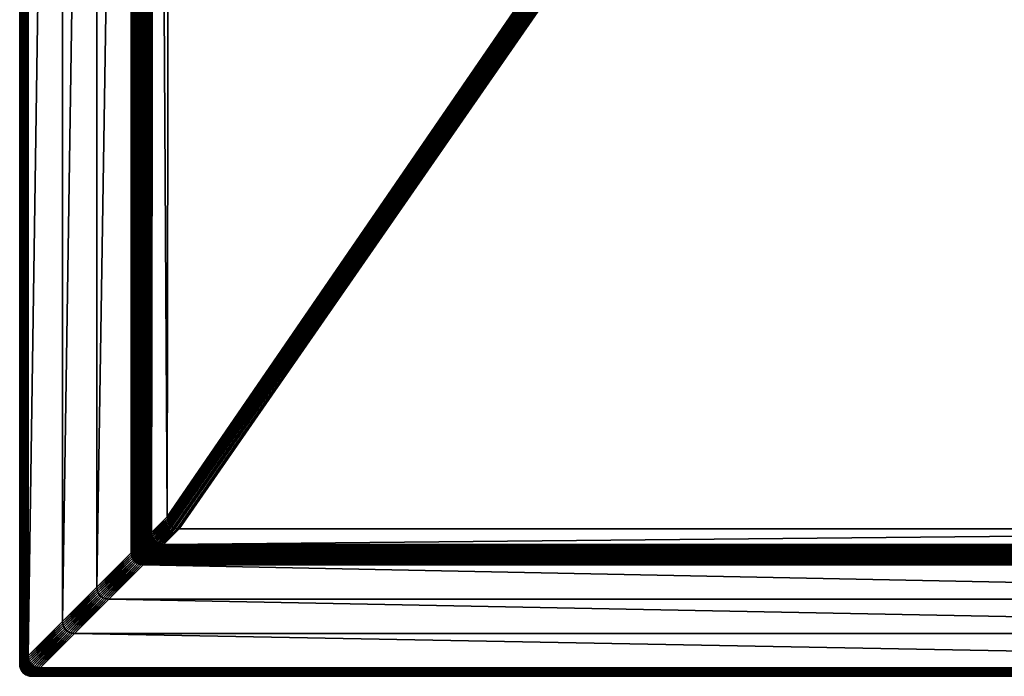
# Model space of a CAD drawing. Header units: centimetres. Extents: x 573 to 653, y 427 to 527.
# Tile 1 of 17: x 573 to 614, y 427 to 454. Entities that reach past the tile are written whole.
import ezdxf

# ---------------------------------------------------------------- set-up
doc = ezdxf.new("R2010")
doc.units = ezdxf.units.CM
doc.layers.get('0').update_dxf_attribs({"true_color": 0x565656})

msp = doc.modelspace()

# ---------------------------------------------------------------- meshes
at = {"color": 37, "true_color": 0x7a5834}
mesh = msp.add_polyface(dxfattribs=at)
corners = [(573.269, 427.498, 4), (573.269, 427.498, 0), (573.269, 526.498, 0), (576.485, 523.283, 4.5), (576.485, 430.713, 4.5), (575.054, 429.283, 4.5), (578.341, 432.57, 3.986), (578.338, 432.566, 4.009), (578.347, 521.42, 4.012), (579.414, 433.638, 3.476), (578.764, 432.991, 3.489), (578.902, 520.864, 2.751), (612.564, 481.998, 2.754), (579.549, 520.217, 2.751), (579.824, 433.149, 3.477), (613.2, 481.362, 2.754), (613.271, 481.291, 2.754), (579.743, 433.168, 3.478), (613.129, 481.432, 2.754), (579.672, 433.196, 3.478), (613.059, 481.503, 2.754), (579.609, 433.233, 3.478), (612.988, 481.574, 2.754), (579.554, 433.279, 3.478), (612.917, 481.644, 2.754), (612.634, 481.927, 2.754), (579.424, 433.549, 3.477), (612.705, 481.857, 2.754), (579.444, 433.468, 3.478), (612.776, 481.786, 2.754), (579.472, 433.396, 3.478), (612.846, 481.715, 2.754), (579.509, 433.333, 3.478), (612.776, 481.927, 2.753), (612.846, 481.856, 2.753), (573.277, 526.49, 4.089), (573.277, 427.506, 4.089), (573.291, 526.477, 4.17), (573.291, 427.52, 4.17), (573.311, 526.457, 4.241), (573.311, 427.539, 4.241), (573.337, 526.43, 4.304), (573.337, 427.566, 4.304), (573.369, 526.398, 4.359), (573.369, 427.598, 4.359), (573.623, 526.144, 4.5), (573.623, 427.852, 4.5), (573.56, 427.789, 4.489), (573.56, 526.207, 4.489), (573.503, 427.732, 4.47), (573.503, 526.264, 4.47), (573.452, 427.681, 4.441), (573.452, 526.315, 4.441), (573.407, 427.636, 4.404), (573.407, 526.36, 4.404), (577.98, 521.787, 4.489), (577.98, 432.209, 4.489), (577.916, 432.144, 4.5), (578.04, 521.727, 4.47), (578.04, 432.268, 4.47), (578.095, 521.672, 4.443), (578.094, 432.323, 4.442), (578.146, 521.621, 4.407), (578.144, 432.373, 4.406), (578.191, 521.576, 4.362), (578.189, 432.417, 4.361), (578.318, 432.547, 4.097), (578.326, 521.441, 4.099), (578.293, 432.522, 4.176), (578.299, 521.468, 4.178), (578.263, 432.492, 4.246), (578.268, 521.499, 4.248), (578.228, 432.457, 4.308), (578.232, 521.535, 4.309), (578.492, 521.274, 3.152), (578.361, 432.59, 3.898), (578.519, 521.248, 3.073), (578.386, 432.614, 3.819), (578.55, 521.217, 3.003), (578.416, 432.644, 3.748), (578.586, 521.181, 2.942), (578.451, 432.679, 3.686), (578.626, 521.14, 2.889), (578.491, 432.718, 3.632), (578.7, 432.926, 3.5), (578.837, 520.929, 2.762), (578.64, 432.867, 3.521), (578.777, 520.989, 2.781), (578.585, 432.813, 3.549), (578.722, 521.044, 2.808), (578.536, 432.763, 3.586), (578.672, 521.094, 2.844), (577.916, 521.852, 4.5), (575.054, 524.714, 4.5)]
mesh.append_faces([[corners[k] for k in face] for face in [(12, 9, 13)]], dxfattribs={"color": 37})
mesh.append_faces([[corners[k] for k in face] for face in [(0, 1, 2), (3, 4, 5), (6, 7, 8), (9, 10, 11), (14, 15, 16), (17, 18, 15), (19, 20, 18), (21, 22, 20), (23, 24, 22), (22, 21, 23), (25, 26, 9), (9, 12, 25), (27, 28, 26), (26, 25, 27), (29, 30, 28), (28, 27, 29), (31, 32, 30), (30, 29, 31), (24, 23, 32), (32, 31, 24), (27, 33, 34), (35, 36, 0), (37, 38, 36), (39, 40, 38), (41, 42, 40), (43, 44, 42), (45, 46, 47), (48, 47, 49), (50, 49, 51), (52, 51, 53), (54, 53, 44), (55, 56, 57), (58, 59, 56), (60, 61, 59), (62, 63, 61), (64, 65, 63), (8, 7, 66), (67, 66, 68), (69, 68, 70), (71, 70, 72), (73, 72, 65), (74, 75, 6), (76, 77, 75), (78, 79, 77), (80, 81, 79), (82, 83, 81), (11, 10, 84), (85, 84, 86), (87, 86, 88), (89, 88, 90), (91, 90, 83), (92, 57, 4), (93, 5, 46)]], dxfattribs={"vtx2": -1, "color": 37})
mesh = msp.add_polyface(dxfattribs=at)
corners = [(573.269, 526.498, 0), (573.269, 526.498, 4), (573.269, 427.498, 4), (575.054, 429.283, 4.5), (575.054, 524.714, 4.5), (576.485, 523.283, 4.5), (578.347, 521.42, 4.012), (578.471, 521.296, 3.239), (578.341, 432.57, 3.986), (578.902, 520.864, 2.751), (579.549, 520.217, 2.751), (579.414, 433.638, 3.476), (579.961, 520.705, 2.743), (580.05, 520.716, 2.742), (613.269, 482.703, 2.741), (579.88, 520.686, 2.744), (613.198, 482.633, 2.742), (579.809, 520.658, 2.745), (613.128, 482.562, 2.743), (613.057, 482.492, 2.745), (579.746, 520.621, 2.746), (612.987, 482.421, 2.746), (579.691, 520.575, 2.746), (612.916, 482.351, 2.747), (612.634, 482.069, 2.753), (612.564, 481.998, 2.754), (579.56, 520.306, 2.75), (612.705, 482.139, 2.751), (579.58, 520.387, 2.749), (612.775, 482.21, 2.75), (579.608, 520.458, 2.748), (612.846, 482.28, 2.749), (579.645, 520.521, 2.747), (573.277, 526.49, 4.089), (573.277, 427.506, 4.089), (573.291, 526.477, 4.17), (573.291, 427.52, 4.17), (573.311, 526.457, 4.241), (573.311, 427.539, 4.241), (573.337, 526.43, 4.304), (573.337, 427.566, 4.304), (573.369, 526.398, 4.359), (573.56, 427.789, 4.489), (573.56, 526.207, 4.489), (573.623, 526.144, 4.5), (573.503, 427.732, 4.47), (573.503, 526.264, 4.47), (573.452, 427.681, 4.441), (573.452, 526.315, 4.441), (573.407, 427.636, 4.404), (573.407, 526.36, 4.404), (573.369, 427.598, 4.359), (577.916, 432.144, 4.5), (577.916, 521.852, 4.5), (577.98, 521.787, 4.489), (577.98, 432.209, 4.489), (578.04, 521.727, 4.47), (578.04, 432.268, 4.47), (578.095, 521.672, 4.443), (578.094, 432.323, 4.442), (578.146, 521.621, 4.407), (578.144, 432.373, 4.406), (578.191, 521.576, 4.362), (578.318, 432.547, 4.097), (578.326, 521.441, 4.099), (578.293, 432.522, 4.176), (578.299, 521.468, 4.178), (578.263, 432.492, 4.246), (578.268, 521.499, 4.248), (578.228, 432.457, 4.308), (578.232, 521.535, 4.309), (578.189, 432.417, 4.361), (578.492, 521.274, 3.152), (578.361, 432.59, 3.898), (578.519, 521.248, 3.073), (578.386, 432.614, 3.819), (578.55, 521.217, 3.003), (578.416, 432.644, 3.748), (578.586, 521.181, 2.942), (578.451, 432.679, 3.686), (578.626, 521.14, 2.889), (578.7, 432.926, 3.5), (578.837, 520.929, 2.762), (578.64, 432.867, 3.521), (578.777, 520.989, 2.781), (578.585, 432.813, 3.549), (578.722, 521.044, 2.808), (578.536, 432.763, 3.586), (578.672, 521.094, 2.844), (578.491, 432.718, 3.632), (576.485, 430.713, 4.5), (573.623, 427.852, 4.5)]
mesh.append_faces([[corners[k] for k in face] for face in [(0, 1, 2), (3, 4, 5), (6, 7, 8), (9, 10, 11), (12, 13, 14), (15, 12, 16), (17, 15, 18), (18, 19, 17), (20, 17, 19), (19, 21, 20), (22, 20, 21), (21, 23, 22), (24, 25, 10), (10, 26, 24), (27, 24, 26), (26, 28, 27), (29, 27, 28), (28, 30, 29), (31, 29, 30), (30, 32, 31), (23, 31, 32), (32, 22, 23), (2, 1, 33), (34, 33, 35), (36, 35, 37), (38, 37, 39), (40, 39, 41), (42, 43, 44), (45, 46, 43), (47, 48, 46), (49, 50, 48), (51, 41, 50), (52, 53, 54), (55, 54, 56), (57, 56, 58), (59, 58, 60), (61, 60, 62), (63, 64, 6), (65, 66, 64), (67, 68, 66), (69, 70, 68), (71, 62, 70), (8, 7, 72), (73, 72, 74), (75, 74, 76), (77, 76, 78), (79, 78, 80), (81, 82, 9), (83, 84, 82), (85, 86, 84), (87, 88, 86), (89, 80, 88), (90, 5, 53), (91, 44, 4)]], dxfattribs={"vtx2": -1, "color": 37})
mesh = msp.add_polyface(dxfattribs=at)
corners = [(613.976, 481.996, 2.741), (641.088, 507.947, 2.193), (647.127, 433.639, 2.742), (647.551, 506.218, 2.15), (647.774, 432.992, 2.742), (613.906, 481.926, 2.742), (647.116, 433.55, 2.743), (613.835, 481.855, 2.743), (647.097, 433.469, 2.744), (613.765, 481.785, 2.745), (647.069, 433.397, 2.745), (613.694, 481.714, 2.746), (647.032, 433.334, 2.746), (613.623, 481.644, 2.747), (646.987, 433.28, 2.746), (613.271, 481.291, 2.754), (613.341, 481.362, 2.753), (646.718, 433.15, 2.75), (613.412, 481.432, 2.751), (646.798, 433.169, 2.749), (613.482, 481.503, 2.75), (646.87, 433.197, 2.748), (613.553, 481.573, 2.749), (646.932, 433.234, 2.747), (613.764, 481.926, 2.743), (613.694, 481.855, 2.745), (613.623, 481.926, 2.745), (613.623, 481.785, 2.746), (613.553, 481.856, 2.746), (613.482, 481.926, 2.746), (613.553, 481.714, 2.747), (613.482, 481.785, 2.747), (613.411, 481.856, 2.747), (613.341, 481.503, 2.751), (613.412, 481.573, 2.75), (613.482, 481.644, 2.749), (613.411, 481.714, 2.749), (648.132, 432.633, 3.07), (647.933, 505.836, 2.473), (647.959, 505.81, 2.551), (648.107, 432.659, 2.999), (647.902, 505.867, 2.402), (648.075, 432.69, 2.936), (647.866, 505.902, 2.341), (648.039, 432.727, 2.882), (647.826, 505.943, 2.288), (647.615, 506.153, 2.16), (647.838, 432.928, 2.753), (647.675, 506.094, 2.18), (647.896, 432.869, 2.772), (647.73, 506.039, 2.207), (647.949, 432.816, 2.8), (647.781, 505.988, 2.243), (647.997, 432.769, 2.837)]
mesh.append_faces([[corners[k] for k in face] for face in [(0, 1, 2)]], dxfattribs={"vtx0": -1, "vtx1": -1, "color": 37})
mesh.append_faces([[corners[k] for k in face] for face in [(3, 4, 2), (5, 0, 2), (2, 6, 5), (7, 5, 6), (6, 8, 7), (9, 7, 8), (8, 10, 9), (11, 9, 10), (10, 12, 11), (13, 11, 12), (12, 14, 13), (15, 16, 17), (16, 18, 19), (18, 20, 21), (20, 22, 23), (22, 13, 14), (5, 7, 24), (25, 24, 7), (7, 9, 25), (24, 25, 26), (27, 25, 9), (9, 11, 27), (28, 26, 25), (25, 27, 28), (26, 28, 29), (30, 27, 11), (11, 13, 30), (31, 28, 27), (27, 30, 31), (32, 29, 28), (28, 31, 32), (20, 18, 33), (34, 35, 22), (22, 20, 34), (35, 30, 13), (13, 22, 35), (36, 31, 30), (30, 35, 36), (37, 38, 39), (40, 41, 38), (42, 43, 41), (44, 45, 43), (43, 42, 44), (46, 47, 4), (4, 3, 46), (48, 49, 47), (47, 46, 48), (50, 51, 49), (49, 48, 50), (52, 53, 51), (51, 50, 52), (45, 44, 53), (53, 52, 45)]], dxfattribs={"vtx2": -1, "color": 37})
mesh = msp.add_polyface(dxfattribs=at)
corners = [(579.263, 432.491, 3.489), (579.913, 433.138, 3.476), (646.628, 433.139, 2.751), (613.271, 481.291, 2.754), (579.824, 433.149, 3.477), (579.174, 432.502, 3.489), (579.743, 433.168, 3.478), (579.094, 432.521, 3.49), (579.672, 433.196, 3.478), (579.022, 432.55, 3.49), (579.609, 433.233, 3.478), (578.959, 432.587, 3.491), (579.554, 433.279, 3.478), (578.905, 432.632, 3.491), (579.424, 433.549, 3.477), (578.775, 432.902, 3.489), (578.764, 432.991, 3.489), (579.414, 433.638, 3.476), (579.444, 433.468, 3.478), (578.794, 432.821, 3.49), (579.472, 433.396, 3.478), (578.823, 432.75, 3.49), (579.509, 433.333, 3.478), (578.859, 432.686, 3.491), (613.2, 481.362, 2.754), (613.129, 481.432, 2.754), (613.059, 481.503, 2.754), (579.199, 432.427, 3.5), (579.11, 432.437, 3.501), (579.029, 432.457, 3.502), (578.958, 432.485, 3.502), (578.895, 432.522, 3.502), (578.898, 432.426, 3.522), (578.84, 432.568, 3.502), (578.835, 432.463, 3.523), (578.781, 432.508, 3.523), (578.71, 432.837, 3.501), (578.7, 432.926, 3.5), (578.73, 432.757, 3.502), (578.758, 432.685, 3.502), (578.698, 432.626, 3.522), (578.795, 432.622, 3.502), (578.735, 432.563, 3.523), (578.726, 432.454, 3.551), (578.68, 432.508, 3.551)]
mesh.append_faces([[corners[k] for k in face] for face in [(2, 1, 3)]], dxfattribs={"color": 37})
mesh.append_faces([[corners[k] for k in face] for face in [(0, 1, 2), (4, 1, 0), (0, 5, 4), (6, 4, 5), (5, 7, 6), (8, 6, 7), (7, 9, 8), (10, 8, 9), (9, 11, 10), (12, 10, 11), (11, 13, 12), (14, 15, 16), (16, 17, 14), (18, 19, 15), (15, 14, 18), (20, 21, 19), (19, 18, 20), (22, 23, 21), (21, 20, 22), (12, 13, 23), (23, 22, 12), (3, 1, 4), (24, 4, 6), (25, 6, 8), (26, 8, 10), (5, 0, 27), (28, 29, 7), (7, 5, 28), (29, 30, 9), (9, 7, 29), (30, 31, 11), (11, 9, 30), (31, 30, 32), (31, 33, 13), (13, 11, 31), (34, 35, 33), (33, 31, 34), (36, 37, 16), (16, 15, 36), (38, 36, 15), (15, 19, 38), (39, 38, 19), (19, 21, 39), (38, 39, 40), (41, 39, 21), (21, 23, 41), (42, 40, 39), (39, 41, 42), (33, 41, 23), (23, 13, 33), (35, 42, 41), (41, 33, 35), (43, 44, 42), (42, 35, 43)]], dxfattribs={"vtx2": -1, "color": 37})
mesh = msp.add_polyface(dxfattribs=at)
corners = [(646.628, 433.139, 2.751), (647.276, 432.492, 2.751), (579.263, 432.491, 3.489), (646.718, 433.15, 2.75), (647.365, 432.503, 2.75), (646.798, 433.169, 2.749), (647.445, 432.522, 2.749), (646.87, 433.197, 2.748), (647.517, 432.55, 2.748), (646.932, 433.234, 2.747), (647.58, 432.587, 2.747), (646.987, 433.28, 2.746), (647.634, 432.633, 2.746), (647.116, 433.55, 2.743), (647.127, 433.639, 2.742), (647.774, 432.992, 2.742), (647.763, 432.902, 2.743), (647.097, 433.469, 2.744), (647.744, 432.822, 2.744), (647.069, 433.397, 2.745), (647.716, 432.75, 2.745), (647.032, 433.334, 2.746), (647.679, 432.687, 2.746), (613.271, 481.291, 2.754), (613.341, 481.362, 2.753), (613.412, 481.432, 2.751), (613.482, 481.503, 2.75), (613.553, 481.573, 2.749), (647.429, 432.439, 2.761), (647.509, 432.458, 2.76), (647.581, 432.486, 2.759), (647.643, 432.523, 2.758), (647.702, 432.465, 2.778), (647.698, 432.569, 2.757), (647.756, 432.511, 2.777), (647.809, 432.458, 2.805), (647.838, 432.928, 2.753), (647.827, 432.839, 2.753), (647.808, 432.758, 2.754), (647.78, 432.686, 2.755), (647.743, 432.623, 2.756), (647.838, 432.628, 2.775), (647.802, 432.565, 2.776), (647.854, 432.512, 2.804)]
mesh.append_faces([[corners[k] for k in face] for face in [(0, 1, 2), (3, 4, 1), (1, 0, 3), (5, 6, 4), (4, 3, 5), (7, 8, 6), (6, 5, 7), (9, 10, 8), (8, 7, 9), (11, 12, 10), (10, 9, 11), (13, 14, 15), (15, 16, 13), (17, 13, 16), (16, 18, 17), (19, 17, 18), (18, 20, 19), (21, 19, 20), (20, 22, 21), (11, 21, 22), (22, 12, 11), (3, 0, 23), (5, 3, 24), (7, 5, 25), (9, 7, 26), (11, 9, 27), (1, 4, 28), (4, 6, 29), (30, 29, 6), (6, 8, 30), (31, 30, 8), (8, 10, 31), (30, 31, 32), (33, 31, 10), (10, 12, 33), (34, 32, 31), (31, 33, 34), (32, 34, 35), (36, 37, 16), (16, 15, 36), (37, 38, 18), (18, 16, 37), (38, 39, 20), (20, 18, 38), (39, 40, 22), (22, 20, 39), (41, 42, 40), (40, 39, 41), (40, 33, 12), (12, 22, 40), (42, 34, 33), (33, 40, 42), (43, 35, 34), (34, 42, 43)]], dxfattribs={"vtx2": -1, "color": 37})
mesh = msp.add_polyface(dxfattribs=at)
corners = [(578.352, 432.48, 3.986), (578.349, 432.477, 4.009), (578.338, 432.566, 4.009), (578.341, 432.57, 3.986), (578.361, 432.59, 3.898), (578.372, 432.5, 3.899), (578.386, 432.614, 3.819), (578.397, 432.525, 3.82), (578.416, 432.644, 3.748), (578.427, 432.555, 3.749), (578.451, 432.679, 3.686), (578.462, 432.59, 3.687), (578.491, 432.718, 3.632), (578.501, 432.629, 3.633), (578.329, 432.457, 4.097), (578.318, 432.547, 4.097), (578.304, 432.433, 4.176), (578.293, 432.522, 4.176), (578.274, 432.403, 4.246), (578.263, 432.492, 4.246), (578.391, 432.42, 3.899), (578.446, 432.474, 3.75), (578.416, 432.445, 3.82), (578.481, 432.509, 3.687), (578.521, 432.549, 3.633), (578.549, 432.477, 3.634), (578.509, 432.437, 3.688), (578.651, 432.778, 3.521), (578.64, 432.867, 3.521), (578.7, 432.926, 3.5), (578.71, 432.837, 3.501), (578.596, 432.723, 3.55), (578.585, 432.813, 3.549), (578.546, 432.674, 3.587), (578.536, 432.763, 3.586), (578.67, 432.697, 3.522), (578.73, 432.757, 3.502), (578.615, 432.643, 3.551), (578.566, 432.593, 3.588), (578.698, 432.626, 3.522), (578.643, 432.571, 3.551), (578.594, 432.522, 3.588), (578.68, 432.508, 3.551), (578.735, 432.563, 3.523), (578.631, 432.459, 3.588), (578.586, 432.414, 3.634)]
mesh.append_faces([[corners[k] for k in face] for face in [(0, 1, 2), (2, 3, 0), (4, 5, 0), (0, 3, 4), (6, 7, 5), (5, 4, 6), (8, 9, 7), (7, 6, 8), (10, 11, 9), (9, 8, 10), (12, 13, 11), (11, 10, 12), (14, 15, 2), (2, 1, 14), (16, 17, 15), (15, 14, 16), (18, 19, 17), (20, 5, 7), (9, 21, 22), (22, 7, 9), (11, 23, 21), (21, 9, 11), (13, 24, 23), (23, 11, 13), (24, 25, 26), (26, 23, 24), (27, 28, 29), (29, 30, 27), (31, 32, 28), (28, 27, 31), (33, 34, 32), (32, 31, 33), (13, 12, 34), (34, 33, 13), (35, 27, 30), (30, 36, 35), (37, 31, 27), (27, 35, 37), (38, 33, 31), (31, 37, 38), (24, 13, 33), (33, 38, 24), (39, 35, 36), (40, 37, 35), (35, 39, 40), (41, 38, 37), (37, 40, 41), (25, 24, 38), (38, 41, 25), (42, 40, 39), (39, 43, 42), (44, 41, 40), (40, 42, 44), (45, 25, 41)]], dxfattribs={"vtx2": -1, "color": 37})
mesh = msp.add_polyface(dxfattribs=at)
corners = [(578.371, 432.4, 3.987), (578.368, 432.397, 4.009), (578.349, 432.477, 4.009), (578.352, 432.48, 3.986), (577.98, 432.209, 4.489), (577.991, 432.12, 4.489), (577.926, 432.055, 4.5), (577.916, 432.144, 4.5), (578.04, 432.268, 4.47), (578.051, 432.179, 4.47), (578.094, 432.323, 4.442), (578.105, 432.234, 4.442), (578.144, 432.373, 4.406), (578.155, 432.284, 4.406), (578.189, 432.417, 4.361), (578.2, 432.328, 4.361), (578.01, 432.039, 4.489), (578.125, 432.154, 4.442), (578.07, 432.099, 4.47), (578.174, 432.203, 4.406), (578.219, 432.248, 4.361), (578.203, 432.131, 4.406), (578.153, 432.082, 4.442), (578.247, 432.176, 4.361), (578.284, 432.113, 4.361), (578.24, 432.068, 4.406), (578.293, 432.522, 4.176), (578.304, 432.433, 4.176), (578.274, 432.403, 4.246), (578.239, 432.368, 4.308), (578.228, 432.457, 4.308), (578.263, 432.492, 4.246), (578.348, 432.377, 4.097), (578.329, 432.457, 4.097), (578.323, 432.352, 4.176), (578.294, 432.322, 4.246), (578.259, 432.288, 4.308), (578.352, 432.28, 4.176), (578.377, 432.305, 4.097), (578.322, 432.251, 4.246), (578.287, 432.216, 4.308), (578.359, 432.188, 4.246), (578.324, 432.153, 4.308), (578.37, 432.098, 4.308)]
mesh.append_faces([[corners[k] for k in face] for face in [(0, 1, 2), (2, 3, 0), (4, 5, 6), (6, 7, 4), (8, 9, 5), (5, 4, 8), (10, 11, 9), (9, 8, 10), (12, 13, 11), (11, 10, 12), (14, 15, 13), (13, 12, 14), (16, 5, 9), (11, 17, 18), (18, 9, 11), (13, 19, 17), (17, 11, 13), (15, 20, 19), (19, 13, 15), (19, 21, 22), (22, 17, 19), (20, 23, 21), (21, 19, 20), (23, 24, 25), (25, 21, 23), (26, 27, 28), (29, 30, 31), (31, 28, 29), (15, 14, 30), (30, 29, 15), (32, 33, 2), (2, 1, 32), (34, 27, 33), (33, 32, 34), (35, 28, 27), (27, 34, 35), (36, 29, 28), (28, 35, 36), (20, 15, 29), (29, 36, 20), (37, 34, 32), (32, 38, 37), (39, 35, 34), (34, 37, 39), (40, 36, 35), (35, 39, 40), (23, 20, 36), (36, 40, 23), (41, 39, 37), (42, 40, 39), (39, 41, 42), (24, 23, 40), (40, 42, 24), (43, 42, 41)]], dxfattribs={"vtx2": -1, "color": 37})
mesh = msp.add_polyface(dxfattribs=at)
corners = [(578.482, 432.211, 3.988), (578.536, 432.165, 3.988), (578.533, 432.162, 4.009), (578.479, 432.208, 4.009), (578.4, 432.328, 3.987), (578.397, 432.325, 4.009), (578.368, 432.397, 4.009), (578.371, 432.4, 3.987), (578.436, 432.265, 3.988), (578.433, 432.262, 4.009), (578.552, 432.08, 4.176), (578.489, 432.117, 4.176), (578.513, 432.142, 4.097), (578.459, 432.188, 4.097), (578.434, 432.163, 4.176), (578.459, 432.088, 4.246), (578.404, 432.133, 4.246), (578.502, 432.231, 3.9), (578.372, 432.5, 3.899), (578.391, 432.42, 3.899), (578.352, 432.48, 3.986), (578.397, 432.525, 3.82), (578.416, 432.445, 3.82), (578.42, 432.348, 3.9), (578.444, 432.373, 3.821), (578.446, 432.474, 3.75), (578.474, 432.403, 3.75), (578.481, 432.509, 3.687), (578.509, 432.437, 3.688), (578.377, 432.305, 4.097), (578.348, 432.377, 4.097), (578.456, 432.285, 3.9), (578.481, 432.31, 3.821), (578.511, 432.34, 3.75), (578.546, 432.374, 3.688), (578.414, 432.242, 4.097), (578.389, 432.217, 4.176), (578.352, 432.28, 4.176), (578.359, 432.188, 4.246), (578.527, 432.255, 3.821), (578.37, 432.098, 4.308)]
mesh.append_faces([[corners[k] for k in face] for face in [(0, 1, 2), (2, 3, 0), (4, 5, 6), (6, 7, 4), (8, 9, 5), (5, 4, 8), (0, 3, 9), (9, 8, 0), (10, 11, 12), (12, 13, 3), (3, 2, 12), (11, 14, 13), (13, 12, 11), (15, 16, 14), (14, 11, 15), (1, 0, 17), (18, 19, 7), (7, 20, 18), (21, 22, 19), (19, 23, 4), (4, 7, 19), (22, 24, 23), (23, 19, 22), (25, 26, 24), (24, 22, 25), (27, 28, 26), (26, 25, 27), (29, 30, 6), (6, 5, 29), (23, 31, 8), (8, 4, 23), (24, 32, 31), (31, 23, 24), (26, 33, 32), (32, 24, 26), (28, 34, 33), (33, 26, 28), (35, 29, 5), (5, 9, 35), (36, 37, 29), (29, 35, 36), (37, 36, 38), (31, 17, 0), (0, 8, 31), (32, 39, 17), (17, 31, 32), (39, 32, 33), (13, 35, 9), (9, 3, 13), (14, 36, 35), (35, 13, 14), (16, 38, 36), (36, 14, 16), (38, 16, 40)]], dxfattribs={"vtx2": -1, "color": 37})
mesh = msp.add_polyface(dxfattribs=at)
corners = [(578.599, 432.128, 3.988), (578.671, 432.1, 3.987), (578.668, 432.097, 4.009), (578.596, 432.125, 4.009), (578.536, 432.165, 3.988), (578.533, 432.162, 4.009), (578.772, 432.1, 3.899), (578.691, 432.12, 3.9), (578.716, 432.145, 3.82), (578.796, 432.125, 3.82), (578.746, 432.174, 3.75), (578.619, 432.148, 3.9), (578.644, 432.173, 3.821), (578.674, 432.203, 3.75), (578.709, 432.237, 3.688), (578.781, 432.209, 3.687), (578.749, 432.277, 3.634), (578.576, 432.105, 4.097), (578.513, 432.142, 4.097), (578.552, 432.08, 4.176), (578.556, 432.185, 3.9), (578.581, 432.21, 3.821), (578.611, 432.24, 3.75), (578.646, 432.274, 3.688), (578.686, 432.314, 3.634), (578.502, 432.231, 3.9), (578.527, 432.255, 3.821), (578.557, 432.285, 3.75), (578.592, 432.32, 3.688), (578.631, 432.36, 3.634), (578.549, 432.477, 3.634), (578.586, 432.414, 3.634), (578.546, 432.374, 3.688), (578.509, 432.437, 3.688), (578.511, 432.34, 3.75), (578.73, 432.359, 3.588), (578.676, 432.404, 3.588), (578.726, 432.454, 3.551), (578.78, 432.408, 3.551), (578.594, 432.522, 3.588), (578.631, 432.459, 3.588), (578.68, 432.508, 3.551)]
mesh.append_faces([[corners[k] for k in face] for face in [(0, 1, 2), (2, 3, 0), (4, 0, 3), (3, 5, 4), (6, 7, 8), (9, 8, 10), (11, 7, 1), (1, 0, 11), (12, 8, 7), (7, 11, 12), (13, 10, 8), (8, 12, 13), (14, 15, 10), (10, 13, 14), (15, 14, 16), (17, 18, 5), (5, 3, 17), (18, 17, 19), (20, 11, 0), (0, 4, 20), (21, 12, 11), (11, 20, 21), (22, 13, 12), (12, 21, 22), (23, 14, 13), (13, 22, 23), (24, 16, 14), (14, 23, 24), (25, 20, 4), (26, 21, 20), (20, 25, 26), (27, 22, 21), (21, 26, 27), (28, 23, 22), (22, 27, 28), (29, 24, 23), (23, 28, 29), (30, 31, 32), (32, 33, 30), (34, 27, 26), (32, 28, 27), (27, 34, 32), (31, 29, 28), (28, 32, 31), (16, 24, 35), (35, 36, 37), (37, 38, 35), (24, 29, 36), (36, 35, 24), (39, 40, 31), (36, 40, 41), (41, 37, 36), (29, 31, 40), (40, 36, 29)]], dxfattribs={"vtx2": -1, "color": 37})
mesh = msp.add_polyface(dxfattribs=at)
corners = [(647.634, 432.133, 3.079), (578.886, 432.114, 3.819), (578.915, 432.144, 3.748), (647.608, 432.159, 3.008), (578.95, 432.179, 3.686), (647.577, 432.19, 2.946), (578.99, 432.218, 3.632), (647.339, 432.428, 2.762), (579.199, 432.427, 3.5), (579.263, 432.491, 3.489), (647.398, 432.369, 2.781), (579.139, 432.367, 3.521), (647.451, 432.316, 2.809), (579.084, 432.313, 3.549), (647.498, 432.269, 2.846), (579.035, 432.263, 3.586), (647.54, 432.227, 2.892), (578.796, 432.125, 3.82), (578.861, 432.09, 3.898), (578.826, 432.155, 3.749), (578.861, 432.19, 3.687), (578.901, 432.229, 3.633), (578.716, 432.145, 3.82), (578.772, 432.1, 3.899), (578.746, 432.174, 3.75), (578.781, 432.209, 3.687), (578.82, 432.249, 3.633), (578.749, 432.277, 3.634), (579.11, 432.437, 3.501), (579.174, 432.502, 3.489), (579.05, 432.378, 3.521), (578.995, 432.323, 3.55), (578.946, 432.274, 3.587), (578.97, 432.397, 3.522), (579.029, 432.457, 3.502), (578.915, 432.343, 3.551), (578.865, 432.293, 3.588), (578.898, 432.426, 3.522), (578.958, 432.485, 3.502), (578.843, 432.371, 3.551), (578.793, 432.322, 3.588), (578.835, 432.463, 3.523), (578.895, 432.522, 3.502), (578.78, 432.408, 3.551), (578.73, 432.359, 3.588), (578.726, 432.454, 3.551), (578.781, 432.508, 3.523)]
mesh.append_faces([[corners[k] for k in face] for face in [(0, 1, 2), (3, 2, 4), (5, 4, 6), (7, 8, 9), (10, 11, 8), (12, 13, 11), (14, 15, 13), (16, 6, 15), (17, 1, 18), (19, 2, 1), (1, 17, 19), (20, 4, 2), (2, 19, 20), (21, 6, 4), (4, 20, 21), (22, 17, 23), (24, 19, 17), (25, 20, 19), (19, 24, 25), (26, 21, 20), (20, 25, 26), (27, 26, 25), (8, 28, 29), (11, 30, 28), (28, 8, 11), (13, 31, 30), (30, 11, 13), (15, 32, 31), (31, 13, 15), (6, 21, 32), (32, 15, 6), (30, 33, 34), (34, 28, 30), (31, 35, 33), (33, 30, 31), (32, 36, 35), (35, 31, 32), (21, 26, 36), (36, 32, 21), (33, 37, 38), (38, 34, 33), (35, 39, 37), (37, 33, 35), (36, 40, 39), (39, 35, 36), (26, 27, 40), (40, 36, 26), (37, 41, 42), (39, 43, 41), (41, 37, 39), (40, 44, 43), (43, 39, 40), (44, 40, 27), (43, 45, 46), (46, 41, 43)]], dxfattribs={"vtx2": -1, "color": 37})
mesh = msp.add_polyface(dxfattribs=at)
corners = [(578.886, 432.114, 3.819), (647.634, 432.133, 3.079), (647.654, 432.113, 3.159), (578.915, 432.144, 3.748), (647.608, 432.159, 3.008), (578.95, 432.179, 3.686), (647.577, 432.19, 2.946), (578.99, 432.218, 3.632), (647.54, 432.227, 2.892), (579.263, 432.491, 3.489), (647.276, 432.492, 2.751), (647.339, 432.428, 2.762), (579.199, 432.427, 3.5), (647.398, 432.369, 2.781), (579.139, 432.367, 3.521), (647.451, 432.316, 2.809), (579.084, 432.313, 3.549), (647.498, 432.269, 2.846), (579.035, 432.263, 3.586), (647.743, 432.124, 3.158), (647.758, 432.109, 3.247), (647.723, 432.144, 3.079), (647.697, 432.17, 3.007), (647.666, 432.201, 2.945), (647.63, 432.238, 2.891), (647.803, 432.164, 3.078), (647.747, 432.221, 2.944), (647.778, 432.189, 3.006), (647.71, 432.257, 2.89), (647.429, 432.439, 2.761), (647.487, 432.38, 2.78), (647.54, 432.327, 2.808), (647.587, 432.28, 2.845), (647.509, 432.458, 2.76), (647.365, 432.503, 2.75), (647.567, 432.4, 2.779), (647.62, 432.347, 2.808), (647.668, 432.299, 2.844), (647.639, 432.428, 2.779), (647.581, 432.486, 2.759), (647.692, 432.375, 2.807), (647.74, 432.327, 2.843), (647.782, 432.285, 2.889), (647.702, 432.465, 2.778), (647.755, 432.412, 2.806), (647.802, 432.364, 2.842)]
mesh.append_faces([[corners[k] for k in face] for face in [(0, 1, 2), (3, 4, 1), (5, 6, 4), (7, 8, 6), (9, 10, 11), (12, 11, 13), (14, 13, 15), (16, 15, 17), (18, 17, 8), (2, 19, 20), (1, 21, 19), (19, 2, 1), (4, 22, 21), (21, 1, 4), (6, 23, 22), (22, 4, 6), (8, 24, 23), (23, 6, 8), (25, 21, 22), (23, 26, 27), (27, 22, 23), (24, 28, 26), (26, 23, 24), (29, 11, 10), (30, 13, 11), (11, 29, 30), (31, 15, 13), (13, 30, 31), (32, 17, 15), (15, 31, 32), (24, 8, 17), (17, 32, 24), (33, 29, 34), (35, 30, 29), (29, 33, 35), (36, 31, 30), (30, 35, 36), (37, 32, 31), (31, 36, 37), (28, 24, 32), (32, 37, 28), (38, 35, 33), (33, 39, 38), (40, 36, 35), (35, 38, 40), (41, 37, 36), (36, 40, 41), (42, 28, 37), (37, 41, 42), (43, 38, 39), (44, 40, 38), (38, 43, 44), (45, 41, 40), (40, 44, 45)]], dxfattribs={"vtx2": -1, "color": 37})
mesh = msp.add_polyface(dxfattribs=at)
corners = [(576.896, 430.224, 4.5), (576.985, 430.213, 4.5), (575.554, 428.783, 4.5), (575.465, 428.793, 4.5), (576.815, 430.244, 4.5), (575.384, 428.813, 4.5), (576.743, 430.272, 4.5), (575.312, 428.841, 4.5), (576.68, 430.309, 4.5), (575.249, 428.878, 4.5), (576.626, 430.355, 4.5), (575.195, 428.924, 4.5), (576.495, 430.624, 4.5), (575.065, 429.193, 4.5), (575.054, 429.283, 4.5), (576.485, 430.713, 4.5), (576.515, 430.544, 4.5), (575.084, 429.113, 4.5), (576.543, 430.472, 4.5), (575.112, 429.041, 4.5), (576.58, 430.409, 4.5), (575.149, 428.978, 4.5), (574.06, 427.289, 4.489), (573.971, 427.299, 4.489), (574.034, 427.362, 4.5), (574.123, 427.352, 4.5), (574.003, 427.232, 4.47), (578.326, 431.655, 4.5), (578.416, 431.644, 4.5), (573.953, 427.382, 4.5), (578.246, 431.675, 4.5), (573.881, 427.41, 4.5), (578.174, 431.703, 4.5), (573.818, 427.447, 4.5), (578.111, 431.74, 4.5), (573.764, 427.493, 4.5), (578.057, 431.786, 4.5), (577.926, 432.055, 4.5), (573.623, 427.852, 4.5), (573.634, 427.762, 4.5), (577.946, 431.975, 4.5), (573.653, 427.682, 4.5), (577.974, 431.903, 4.5), (573.681, 427.61, 4.5), (578.011, 431.84, 4.5), (573.718, 427.547, 4.5)]
mesh.append_faces([[corners[k] for k in face] for face in [(0, 1, 2), (2, 3, 0), (4, 0, 3), (3, 5, 4), (6, 4, 5), (5, 7, 6), (8, 6, 7), (7, 9, 8), (10, 8, 9), (9, 11, 10), (12, 13, 14), (14, 15, 12), (16, 17, 13), (13, 12, 16), (18, 19, 17), (17, 16, 18), (20, 21, 19), (19, 18, 20), (10, 11, 21), (21, 20, 10), (22, 23, 24), (24, 25, 22), (23, 22, 26), (3, 2, 25), (25, 24, 3), (1, 0, 27), (27, 28, 1), (5, 3, 24), (24, 29, 5), (0, 4, 30), (7, 5, 29), (29, 31, 7), (4, 6, 32), (9, 7, 31), (31, 33, 9), (6, 8, 34), (11, 9, 33), (33, 35, 11), (8, 10, 36), (37, 12, 15), (38, 14, 13), (13, 39, 38), (40, 16, 12), (39, 13, 17), (17, 41, 39), (42, 18, 16), (41, 17, 19), (19, 43, 41), (44, 20, 18), (43, 19, 21), (21, 45, 43), (36, 10, 20), (45, 21, 11), (11, 35, 45)]], dxfattribs={"vtx2": -1, "color": 37})
mesh = msp.add_polyface(dxfattribs=at)
corners = [(652.769, 426.998, 4), (652.769, 426.998, 0), (573.769, 426.998, 0), (576.985, 430.213, 4.5), (649.554, 430.213, 4.5), (650.985, 428.782, 4.5), (647.669, 432.098, 3.248), (647.729, 432.038, 4.003), (578.838, 432.066, 4.009), (647.758, 432.109, 3.247), (647.818, 432.049, 4.003), (647.838, 432.129, 3.246), (647.899, 432.068, 4.003), (647.91, 432.157, 3.245), (647.971, 432.096, 4.003), (573.777, 427.006, 4.089), (652.761, 427.006, 4.089), (573.791, 427.02, 4.17), (652.748, 427.019, 4.17), (573.811, 427.039, 4.241), (652.728, 427.039, 4.241), (573.837, 427.066, 4.304), (652.702, 427.066, 4.304), (573.869, 427.098, 4.359), (652.669, 427.098, 4.359), (574.123, 427.352, 4.5), (652.416, 427.352, 4.5), (652.479, 427.288, 4.489), (574.06, 427.289, 4.489), (652.536, 427.232, 4.47), (574.003, 427.232, 4.47), (652.586, 427.181, 4.441), (573.952, 427.181, 4.441), (652.631, 427.136, 4.404), (573.907, 427.136, 4.404), (578.48, 431.709, 4.489), (648.059, 431.708, 4.489), (648.123, 431.644, 4.5), (578.54, 431.769, 4.47), (648, 431.767, 4.47), (578.594, 431.823, 4.442), (647.947, 431.82, 4.442), (578.644, 431.873, 4.406), (647.9, 431.867, 4.405), (578.689, 431.917, 4.361), (647.858, 431.909, 4.36), (647.744, 432.023, 4.092), (578.818, 432.047, 4.097), (647.764, 432.003, 4.172), (578.793, 432.022, 4.176), (647.79, 431.977, 4.243), (578.763, 431.992, 4.246), (647.821, 431.946, 4.306), (578.728, 431.957, 4.308), (578.861, 432.09, 3.898), (647.654, 432.113, 3.159), (647.947, 431.92, 4.36), (647.989, 431.878, 4.405), (647.833, 432.034, 4.092), (647.854, 432.014, 4.172), (647.879, 431.988, 4.243), (647.91, 431.957, 4.306), (647.914, 432.053, 4.092), (647.934, 432.033, 4.172), (647.96, 432.007, 4.243), (647.991, 431.976, 4.306), (647.985, 432.082, 4.092), (648.006, 432.061, 4.172), (578.416, 431.644, 4.5), (575.554, 428.783, 4.5)]
mesh.append_faces([[corners[k] for k in face] for face in [(0, 1, 2), (3, 4, 5), (6, 7, 8), (9, 10, 7), (7, 6, 9), (11, 12, 10), (10, 9, 11), (13, 14, 12), (15, 16, 0), (17, 18, 16), (19, 20, 18), (21, 22, 20), (23, 24, 22), (25, 26, 27), (28, 27, 29), (30, 29, 31), (32, 31, 33), (34, 33, 24), (35, 36, 37), (38, 39, 36), (40, 41, 39), (42, 43, 41), (44, 45, 43), (8, 7, 46), (47, 46, 48), (49, 48, 50), (51, 50, 52), (53, 52, 45), (54, 55, 6), (45, 56, 57), (57, 43, 45), (9, 6, 55), (58, 46, 7), (7, 10, 58), (59, 48, 46), (46, 58, 59), (60, 50, 48), (48, 59, 60), (61, 52, 50), (50, 60, 61), (56, 45, 52), (52, 61, 56), (62, 58, 10), (10, 12, 62), (63, 59, 58), (58, 62, 63), (64, 60, 59), (59, 63, 64), (65, 61, 60), (60, 64, 65), (66, 62, 12), (67, 63, 62), (68, 37, 4), (69, 5, 26)]], dxfattribs={"vtx2": -1, "color": 37})
mesh = msp.add_polyface(dxfattribs=at)
corners = [(573.769, 426.998, 0), (573.769, 426.998, 4), (652.769, 426.998, 4), (650.985, 428.782, 4.5), (575.554, 428.783, 4.5), (576.985, 430.213, 4.5), (578.838, 432.066, 4.009), (578.841, 432.07, 3.986), (647.669, 432.098, 3.248), (578.752, 432.08, 3.987), (578.748, 432.077, 4.009), (578.671, 432.1, 3.987), (578.668, 432.097, 4.009), (573.777, 427.006, 4.089), (652.761, 427.006, 4.089), (573.791, 427.02, 4.17), (652.748, 427.019, 4.17), (573.811, 427.039, 4.241), (652.728, 427.039, 4.241), (573.837, 427.066, 4.304), (652.702, 427.066, 4.304), (573.869, 427.098, 4.359), (652.479, 427.288, 4.489), (574.06, 427.289, 4.489), (574.123, 427.352, 4.5), (652.536, 427.232, 4.47), (574.003, 427.232, 4.47), (652.586, 427.181, 4.441), (573.952, 427.181, 4.441), (652.631, 427.136, 4.404), (573.907, 427.136, 4.404), (652.669, 427.098, 4.359), (648.123, 431.644, 4.5), (578.416, 431.644, 4.5), (578.48, 431.709, 4.489), (648.059, 431.708, 4.489), (578.54, 431.769, 4.47), (648, 431.767, 4.47), (578.594, 431.823, 4.442), (647.947, 431.82, 4.442), (578.644, 431.873, 4.406), (647.9, 431.867, 4.405), (578.689, 431.917, 4.361), (647.744, 432.023, 4.092), (578.818, 432.047, 4.097), (647.764, 432.003, 4.172), (578.793, 432.022, 4.176), (647.79, 431.977, 4.243), (578.763, 431.992, 4.246), (647.821, 431.946, 4.306), (578.728, 431.957, 4.308), (647.858, 431.909, 4.36), (578.861, 432.09, 3.898), (647.654, 432.113, 3.159), (578.886, 432.114, 3.819), (578.599, 431.928, 4.361), (578.729, 432.057, 4.097), (578.704, 432.033, 4.176), (578.674, 432.003, 4.246), (578.639, 431.968, 4.308), (578.772, 432.1, 3.899), (578.796, 432.125, 3.82), (578.648, 432.077, 4.097), (578.623, 432.052, 4.176), (578.594, 432.022, 4.246), (578.691, 432.12, 3.9), (578.596, 432.125, 4.009), (649.554, 430.213, 4.5), (652.416, 427.352, 4.5)]
mesh.append_faces([[corners[k] for k in face] for face in [(0, 1, 2), (3, 4, 5), (6, 7, 8), (9, 7, 6), (6, 10, 9), (11, 9, 10), (10, 12, 11), (2, 1, 13), (14, 13, 15), (16, 15, 17), (18, 17, 19), (20, 19, 21), (22, 23, 24), (25, 26, 23), (27, 28, 26), (29, 30, 28), (31, 21, 30), (32, 33, 34), (35, 34, 36), (37, 36, 38), (39, 38, 40), (41, 40, 42), (43, 44, 6), (45, 46, 44), (47, 48, 46), (49, 50, 48), (51, 42, 50), (8, 7, 52), (53, 52, 54), (55, 42, 40), (44, 56, 10), (10, 6, 44), (46, 57, 56), (56, 44, 46), (48, 58, 57), (57, 46, 48), (50, 59, 58), (58, 48, 50), (42, 55, 59), (59, 50, 42), (60, 52, 7), (7, 9, 60), (52, 60, 61), (56, 62, 12), (12, 10, 56), (57, 63, 62), (62, 56, 57), (58, 64, 63), (63, 57, 58), (64, 58, 59), (65, 60, 9), (9, 11, 65), (66, 12, 62), (67, 5, 33), (68, 24, 4)]], dxfattribs={"vtx2": -1, "color": 37})
mesh = msp.add_polyface(dxfattribs=at)
corners = [(578.326, 431.655, 4.5), (578.246, 431.675, 4.5), (578.311, 431.739, 4.489), (578.239, 431.768, 4.489), (578.174, 431.703, 4.5), (578.298, 431.827, 4.47), (578.176, 431.805, 4.489), (578.111, 431.74, 4.5), (578.235, 431.864, 4.47), (578.29, 431.919, 4.442), (578.353, 431.882, 4.442), (578.121, 431.85, 4.489), (578.057, 431.786, 4.5), (578.181, 431.91, 4.47), (578.236, 431.964, 4.442), (578.285, 432.014, 4.406), (578.34, 431.968, 4.406), (577.991, 432.12, 4.489), (578.01, 432.039, 4.489), (577.946, 431.975, 4.5), (577.926, 432.055, 4.5), (578.051, 432.179, 4.47), (578.07, 432.099, 4.47), (578.039, 431.968, 4.489), (577.974, 431.903, 4.5), (578.098, 432.027, 4.47), (578.125, 432.154, 4.442), (578.153, 432.082, 4.442), (578.076, 431.905, 4.489), (578.011, 431.84, 4.5), (578.135, 431.964, 4.47), (578.19, 432.019, 4.442), (578.203, 432.131, 4.406), (578.24, 432.068, 4.406), (578.284, 432.113, 4.361), (578.33, 432.059, 4.361), (578.324, 432.153, 4.308), (576.896, 430.224, 4.5), (576.815, 430.244, 4.5), (576.743, 430.272, 4.5), (576.68, 430.309, 4.5), (576.485, 430.713, 4.5), (577.916, 432.144, 4.5), (576.495, 430.624, 4.5), (576.515, 430.544, 4.5), (576.543, 430.472, 4.5), (576.58, 430.409, 4.5)]
mesh.append_faces([[corners[k] for k in face] for face in [(0, 1, 2), (3, 2, 1), (1, 4, 3), (2, 3, 5), (6, 3, 4), (4, 7, 6), (8, 5, 3), (3, 6, 8), (9, 10, 5), (5, 8, 9), (11, 6, 7), (7, 12, 11), (13, 8, 6), (6, 11, 13), (14, 9, 8), (8, 13, 14), (15, 16, 9), (9, 14, 15), (17, 18, 19), (19, 20, 17), (21, 22, 18), (18, 23, 24), (24, 19, 18), (22, 25, 23), (23, 18, 22), (26, 27, 25), (25, 22, 26), (23, 28, 29), (29, 24, 23), (25, 30, 28), (28, 23, 25), (27, 31, 30), (30, 25, 27), (32, 33, 31), (31, 27, 32), (28, 11, 12), (12, 29, 28), (30, 13, 11), (11, 28, 30), (31, 14, 13), (13, 30, 31), (33, 15, 14), (14, 31, 33), (34, 35, 15), (15, 33, 34), (35, 34, 36), (1, 0, 37), (4, 1, 38), (7, 4, 39), (12, 7, 40), (41, 42, 20), (43, 20, 19), (44, 19, 24), (45, 24, 29), (46, 29, 12)]], dxfattribs={"vtx2": -1, "color": 37})
mesh = msp.add_polyface(dxfattribs=at)
corners = [(578.391, 431.72, 4.489), (578.48, 431.709, 4.489), (578.416, 431.644, 4.5), (578.326, 431.655, 4.5), (578.451, 431.779, 4.47), (578.54, 431.769, 4.47), (578.505, 431.834, 4.442), (578.594, 431.823, 4.442), (578.555, 431.884, 4.406), (578.644, 431.873, 4.406), (578.599, 431.928, 4.361), (578.311, 431.739, 4.489), (578.37, 431.799, 4.47), (578.425, 431.854, 4.442), (578.474, 431.903, 4.406), (578.519, 431.948, 4.361), (578.298, 431.827, 4.47), (578.353, 431.882, 4.442), (578.403, 431.931, 4.406), (578.447, 431.976, 4.361), (578.34, 431.968, 4.406), (578.29, 431.919, 4.442), (578.384, 432.013, 4.361), (578.33, 432.059, 4.361), (578.285, 432.014, 4.406), (578.639, 431.968, 4.308), (578.559, 431.988, 4.308), (578.594, 432.022, 4.246), (578.648, 432.077, 4.097), (578.576, 432.105, 4.097), (578.596, 432.125, 4.009), (578.623, 432.052, 4.176), (578.552, 432.08, 4.176), (578.522, 432.051, 4.246), (578.487, 432.016, 4.308), (578.459, 432.088, 4.246), (578.489, 432.117, 4.176), (578.424, 432.053, 4.308), (578.37, 432.098, 4.308), (578.404, 432.133, 4.246), (578.324, 432.153, 4.308)]
mesh.append_faces([[corners[k] for k in face] for face in [(0, 1, 2), (2, 3, 0), (4, 5, 1), (1, 0, 4), (6, 7, 5), (5, 4, 6), (8, 9, 7), (7, 6, 8), (9, 8, 10), (11, 0, 3), (12, 4, 0), (0, 11, 12), (13, 6, 4), (4, 12, 13), (14, 8, 6), (6, 13, 14), (15, 10, 8), (8, 14, 15), (16, 12, 11), (17, 13, 12), (12, 16, 17), (18, 14, 13), (13, 17, 18), (19, 15, 14), (14, 18, 19), (20, 18, 17), (17, 21, 20), (22, 19, 18), (18, 20, 22), (23, 22, 20), (20, 24, 23), (25, 26, 27), (10, 15, 26), (26, 25, 10), (28, 29, 30), (31, 32, 29), (29, 28, 31), (27, 33, 32), (32, 31, 27), (26, 34, 33), (33, 27, 26), (15, 19, 34), (34, 26, 15), (33, 35, 36), (36, 32, 33), (34, 37, 35), (35, 33, 34), (19, 22, 37), (37, 34, 19), (37, 38, 39), (39, 35, 37), (22, 23, 38), (38, 37, 22), (40, 38, 23)]], dxfattribs={"vtx2": -1, "color": 37})
mesh = msp.add_polyface(dxfattribs=at)
corners = [(573.971, 427.299, 4.489), (573.89, 427.319, 4.489), (573.953, 427.382, 4.5), (574.034, 427.362, 4.5), (573.914, 427.242, 4.47), (573.818, 427.347, 4.489), (573.881, 427.41, 4.5), (573.833, 427.262, 4.47), (573.761, 427.29, 4.47), (573.755, 427.384, 4.489), (573.818, 427.447, 4.5), (573.698, 427.327, 4.47), (573.711, 427.24, 4.441), (573.648, 427.276, 4.441), (573.701, 427.43, 4.489), (573.764, 427.493, 4.5), (573.644, 427.373, 4.47), (573.593, 427.322, 4.441), (573.603, 427.232, 4.404), (573.549, 427.278, 4.404), (573.57, 427.699, 4.489), (573.56, 427.789, 4.489), (573.623, 427.852, 4.5), (573.634, 427.762, 4.5), (573.514, 427.642, 4.47), (573.503, 427.732, 4.47), (573.463, 427.592, 4.441), (573.59, 427.619, 4.489), (573.653, 427.682, 4.5), (573.533, 427.562, 4.47), (573.482, 427.511, 4.441), (573.618, 427.547, 4.489), (573.681, 427.61, 4.5), (573.561, 427.49, 4.47), (573.511, 427.44, 4.441), (573.466, 427.395, 4.404), (573.655, 427.484, 4.489), (573.718, 427.547, 4.5), (573.598, 427.427, 4.47), (573.548, 427.376, 4.441), (573.503, 427.332, 4.404), (573.51, 427.239, 4.359), (573.465, 427.293, 4.359)]
mesh.append_faces([[corners[k] for k in face] for face in [(0, 1, 2), (2, 3, 0), (1, 0, 4), (1, 5, 6), (6, 2, 1), (7, 8, 5), (5, 1, 7), (5, 9, 10), (10, 6, 5), (8, 11, 9), (9, 5, 8), (12, 13, 11), (11, 8, 12), (9, 14, 15), (15, 10, 9), (11, 16, 14), (14, 9, 11), (13, 17, 16), (16, 11, 13), (18, 19, 17), (20, 21, 22), (22, 23, 20), (24, 25, 21), (21, 20, 24), (25, 24, 26), (27, 20, 23), (23, 28, 27), (29, 24, 20), (20, 27, 29), (24, 29, 30), (31, 27, 28), (28, 32, 31), (33, 29, 27), (27, 31, 33), (34, 30, 29), (29, 33, 34), (30, 34, 35), (36, 31, 32), (32, 37, 36), (38, 33, 31), (31, 36, 38), (39, 34, 33), (33, 38, 39), (40, 35, 34), (34, 39, 40), (14, 36, 37), (37, 15, 14), (16, 38, 36), (36, 14, 16), (17, 39, 38), (38, 16, 17), (19, 40, 39), (39, 17, 19), (41, 42, 40), (40, 19, 41)]], dxfattribs={"vtx2": -1, "color": 37})
mesh = msp.add_polyface(dxfattribs=at)
corners = [(573.28, 427.409, 0), (573.269, 427.498, 0), (573.269, 427.498, 4), (573.28, 427.409, 4), (573.3, 427.328, 0), (573.3, 427.328, 4), (573.328, 427.257, 0), (573.328, 427.257, 4), (573.277, 427.506, 4.089), (573.288, 427.417, 4.089), (573.291, 427.52, 4.17), (573.302, 427.43, 4.17), (573.311, 427.539, 4.241), (573.321, 427.45, 4.241), (573.337, 427.566, 4.304), (573.348, 427.476, 4.304), (573.369, 427.598, 4.359), (573.38, 427.509, 4.359), (573.307, 427.336, 4.089), (573.321, 427.35, 4.17), (573.341, 427.37, 4.241), (573.367, 427.396, 4.304), (573.399, 427.428, 4.359), (573.335, 427.264, 4.089), (573.349, 427.278, 4.17), (573.369, 427.298, 4.241), (573.395, 427.324, 4.304), (573.428, 427.357, 4.359), (573.406, 427.235, 4.241), (573.465, 427.293, 4.359), (573.432, 427.261, 4.304), (573.463, 427.592, 4.441), (573.452, 427.681, 4.441), (573.503, 427.732, 4.47), (573.418, 427.547, 4.404), (573.407, 427.636, 4.404), (573.482, 427.511, 4.441), (573.514, 427.642, 4.47), (573.438, 427.467, 4.404), (573.466, 427.395, 4.404), (573.503, 427.332, 4.404)]
mesh.append_faces([[corners[k] for k in face] for face in [(0, 1, 2), (2, 3, 0), (4, 0, 3), (3, 5, 4), (6, 4, 5), (5, 7, 6), (8, 9, 3), (3, 2, 8), (10, 11, 9), (9, 8, 10), (12, 13, 11), (11, 10, 12), (14, 15, 13), (13, 12, 14), (16, 17, 15), (15, 14, 16), (9, 18, 5), (5, 3, 9), (11, 19, 18), (18, 9, 11), (13, 20, 19), (19, 11, 13), (15, 21, 20), (20, 13, 15), (17, 22, 21), (21, 15, 17), (18, 23, 7), (7, 5, 18), (19, 24, 23), (23, 18, 19), (20, 25, 24), (24, 19, 20), (21, 26, 25), (25, 20, 21), (22, 27, 26), (26, 21, 22), (28, 25, 26), (27, 29, 30), (30, 26, 27), (31, 32, 33), (34, 35, 32), (32, 31, 34), (17, 16, 35), (35, 34, 17), (36, 31, 37), (38, 34, 31), (31, 36, 38), (22, 17, 34), (34, 38, 22), (39, 38, 36), (27, 22, 38), (38, 39, 27), (29, 27, 39), (39, 40, 29)]], dxfattribs={"vtx2": -1, "color": 37})
mesh = msp.add_polyface(dxfattribs=at)
corners = [(573.528, 427.057, 4), (573.6, 427.028, 4), (573.6, 427.028, 0), (573.528, 427.057, 0), (573.465, 427.094, 4), (573.465, 427.094, 0), (573.41, 427.139, 4), (573.41, 427.139, 0), (573.365, 427.194, 0), (573.328, 427.257, 0), (573.328, 427.257, 4), (573.365, 427.194, 4), (573.535, 427.064, 4.089), (573.607, 427.036, 4.089), (573.549, 427.078, 4.17), (573.621, 427.05, 4.17), (573.569, 427.098, 4.241), (573.472, 427.101, 4.089), (573.486, 427.115, 4.17), (573.506, 427.135, 4.241), (573.532, 427.161, 4.304), (573.595, 427.124, 4.304), (573.565, 427.193, 4.359), (573.628, 427.157, 4.359), (573.418, 427.147, 4.089), (573.432, 427.161, 4.17), (573.452, 427.181, 4.241), (573.478, 427.207, 4.304), (573.51, 427.239, 4.359), (573.549, 427.278, 4.404), (573.603, 427.232, 4.404), (573.335, 427.264, 4.089), (573.372, 427.201, 4.089), (573.349, 427.278, 4.17), (573.386, 427.215, 4.17), (573.369, 427.298, 4.241), (573.406, 427.235, 4.241), (573.395, 427.324, 4.304), (573.432, 427.261, 4.304), (573.465, 427.293, 4.359)]
mesh.append_faces([[corners[k] for k in face] for face in [(0, 1, 2), (2, 3, 0), (4, 0, 3), (3, 5, 4), (6, 4, 5), (5, 7, 6), (8, 9, 10), (10, 11, 8), (7, 8, 11), (11, 6, 7), (12, 13, 1), (1, 0, 12), (14, 15, 13), (13, 12, 14), (15, 14, 16), (17, 12, 0), (0, 4, 17), (18, 14, 12), (12, 17, 18), (19, 16, 14), (14, 18, 19), (20, 21, 16), (16, 19, 20), (22, 23, 21), (21, 20, 22), (24, 17, 4), (4, 6, 24), (25, 18, 17), (17, 24, 25), (26, 19, 18), (18, 25, 26), (27, 20, 19), (19, 26, 27), (28, 22, 20), (20, 27, 28), (22, 28, 29), (29, 30, 22), (31, 32, 11), (11, 10, 31), (33, 34, 32), (32, 31, 33), (35, 36, 34), (34, 33, 35), (37, 38, 36), (32, 24, 6), (6, 11, 32), (34, 25, 24), (24, 32, 34), (36, 26, 25), (25, 34, 36), (38, 27, 26), (26, 36, 38), (39, 28, 27), (27, 38, 39)]], dxfattribs={"vtx2": -1, "color": 37})
mesh = msp.add_polyface(dxfattribs=at)
corners = [(573.68, 427.009, 4), (573.769, 426.998, 4), (573.769, 426.998, 0), (573.68, 427.009, 0), (573.6, 427.028, 4), (573.6, 427.028, 0), (573.688, 427.017, 4.089), (573.777, 427.006, 4.089), (573.701, 427.03, 4.17), (573.791, 427.02, 4.17), (573.721, 427.05, 4.241), (573.811, 427.039, 4.241), (573.748, 427.076, 4.304), (573.837, 427.066, 4.304), (573.78, 427.109, 4.359), (573.869, 427.098, 4.359), (573.607, 427.036, 4.089), (573.621, 427.05, 4.17), (573.641, 427.07, 4.241), (573.667, 427.096, 4.304), (573.699, 427.128, 4.359), (573.569, 427.098, 4.241), (573.595, 427.124, 4.304), (573.628, 427.157, 4.359), (574.003, 427.232, 4.47), (573.914, 427.242, 4.47), (573.971, 427.299, 4.489), (573.952, 427.181, 4.441), (573.863, 427.192, 4.441), (573.907, 427.136, 4.404), (573.818, 427.147, 4.404), (573.833, 427.262, 4.47), (573.89, 427.319, 4.489), (573.782, 427.211, 4.441), (573.738, 427.167, 4.404), (573.711, 427.24, 4.441), (573.761, 427.29, 4.47), (573.666, 427.195, 4.404), (573.603, 427.232, 4.404), (573.648, 427.276, 4.441), (573.565, 427.193, 4.359), (573.593, 427.322, 4.441)]
mesh.append_faces([[corners[k] for k in face] for face in [(0, 1, 2), (2, 3, 0), (4, 0, 3), (3, 5, 4), (6, 7, 1), (1, 0, 6), (8, 9, 7), (7, 6, 8), (10, 11, 9), (9, 8, 10), (12, 13, 11), (11, 10, 12), (14, 15, 13), (13, 12, 14), (16, 6, 0), (0, 4, 16), (17, 8, 6), (6, 16, 17), (18, 10, 8), (8, 17, 18), (19, 12, 10), (10, 18, 19), (20, 14, 12), (12, 19, 20), (21, 18, 17), (22, 19, 18), (18, 21, 22), (23, 20, 19), (19, 22, 23), (24, 25, 26), (27, 28, 25), (25, 24, 27), (29, 30, 28), (28, 27, 29), (15, 14, 30), (30, 29, 15), (25, 31, 32), (28, 33, 31), (31, 25, 28), (30, 34, 33), (33, 28, 30), (14, 20, 34), (34, 30, 14), (33, 35, 36), (36, 31, 33), (34, 37, 35), (35, 33, 34), (20, 23, 37), (37, 34, 20), (37, 38, 39), (39, 35, 37), (23, 40, 38), (38, 37, 23), (41, 39, 38)]], dxfattribs={"vtx2": -1, "color": 37})

doc.saveas('drawing.dxf')
